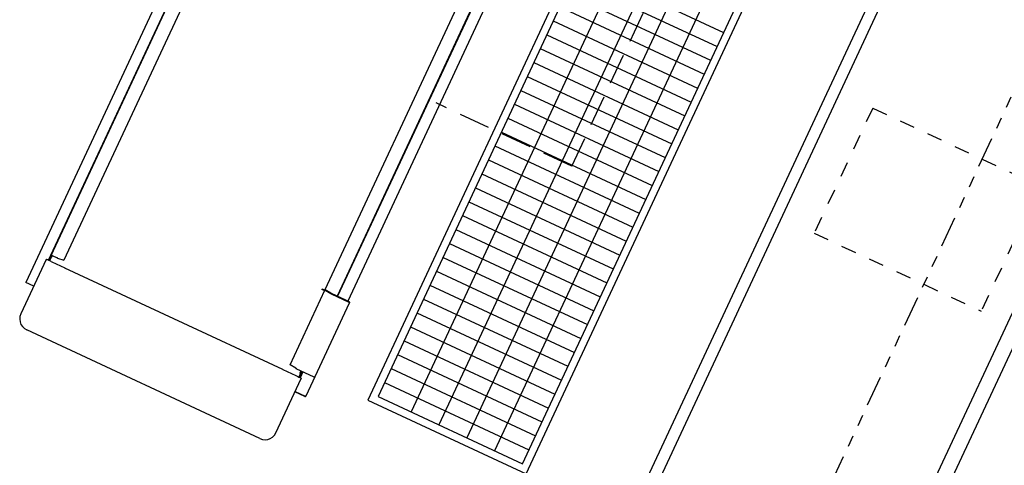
# Model space of a CAD drawing. Header units: inches. Extents: x -119 to 3951, y 0 to 4293.
# Tile 17 of 68: x 119 to 247, y 3088 to 3146. Entities that reach past the tile are written whole.
import ezdxf

# ---------------------------------------------------------------- set-up
doc = ezdxf.new("R2010")
doc.units = ezdxf.units.IN
doc.header["$LTSCALE"] = 48
doc.header["$MEASUREMENT"] = 0
for name, pattern in [('A1-DASH', [0.2383, 0.0833, -0.031, 0.031, -0.031, 0.031, -0.031]), ('L-DASH', [0.1249, 0.0833, -0.0416]), ('S-DASH', [0.082, 0.041, -0.041])]:
    doc.linetypes.add(name, pattern=pattern)
for name, color, linetype in [('200', 2, 'CONTINUOUS'), ('FS-DSH01', 1, 'S-DASH'), ('FS-DSH03', 1, 'L-DASH'), ('FS-DSHA1', 4, 'A1-DASH'), ('FS-EQPMT', 2, 'CONTINUOUS')]:
    doc.layers.add(name, color=color, linetype=linetype)

# ---------------------------------------------------------------- blocks, each defined once
blk = doc.blocks.new('QHOBART FT')
at = {"layer": 'FS-EQPMT'}
for p, q in [((5.55316, 18.32788), (5.55316, 19.48291)), ((71.55464, 19.48291), (5.55316, 19.48291)), ((9.3755, 18.32788), (1.56871, 18.32788)), ((9.42496, 18.0271), (71.55464, 18.0271)), ((9.42859, 17.96814), (71.62856, 17.96814)), ((0, -16.75317), (0, 16.75317)), ((9.4357, 17.51716), (9.40944, 15.67381)), ((9.8441, 17.93695), (9.42975, 17.93695)), ((9.8441, 17.87805), (9.43185, 17.87805)), ((9.88869, 17.85949), (9.89451, 17.85367)), ((9.93034, 17.90114), (9.93615, 17.89532)), ((9.9805, 17.87701), (10.19327, 17.87701)), ((9.9805, 17.81812), (10.19327, 17.81812)), ((10.19327, 17.84631), (10.19327, 17.1449)), ((10.19698, 17.0589), (10.2879, 16.21202)), ((9.40909, 15.65366), (9.40923, 15.67416)), ((9.40918, -15.65344), (9.40918, 15.65344)), ((71.55464, 16.19458), (10.29248, 16.19458)), ((9.40924, -15.6536), (9.40937, -15.67411)), ((9.40943, -15.6741), (9.43569, -17.51751)), ((10.30376, -17.1353), (10.39468, -16.28836)), ((10.39902, -16.27094), (21.12891, -16.27094)), ((21.03421, -16.27094), (21.03421, -15.87073)), ((21.03421, -15.87073), (21.09311, -15.87073)), ((21.1291, -16.28834), (21.03818, -17.13528)), ((21.09311, -16.27094), (21.09311, -15.87073)), ((21.138, -16.37172), (21.09541, -16.76852)), ((21.09714, -17.13332), (21.18806, -16.28638)), ((21.13954, -16.34505), (21.1379, -16.37149)), ((21.19232, -16.26898), (71.55464, -16.26898)), ((9.8441, -17.95197), (9.4292, -17.95197)), ((9.89442, -17.92777), (9.88861, -17.93357)), ((9.9805, -17.89203), (10.24721, -17.89203)), ((10.24721, -17.95093), (9.9805, -17.95093)), ((10.24721, -19.80603), (10.24721, -17.22125)), ((10.24721, -17.22125), (10.35591, -17.22125)), ((21.03421, -17.22125), (21.03421, -19.7431)), ((21.0405, -17.22125), (21.0405, -19.7431)), ((21.0405, -17.3056), (21.09311, -17.3056)), ((21.0426, -17.17699), (21.09093, -16.72685)), ((21.09091, -16.9014), (21.08788, -16.85933)), ((21.09321, -17.92096), (21.09094, -17.96757)), ((21.09114, -16.92731), (21.09136, -16.89905)), ((21.09311, -17.20276), (21.09311, -16.92773)), ((21.09311, -17.92072), (21.09311, -17.2193)), ((21.09564, -16.88566), (21.09586, -16.85737)), ((1.56871, -18.32788), (9.3755, -18.32788)), ((7.45689, -19.7431), (7.45689, -18.32788)), ((7.51579, -18.32788), (7.51579, -19.7746)), ((10.24721, -18.16705), (9.4136, -18.16705)), ((10.24721, -18.15186), (9.41528, -18.15186)), ((10.24721, -18.10144), (9.42001, -18.10144)), ((10.24721, -18.04254), (9.42393, -18.04254)), ((9.8441, -18.01086), (9.42606, -18.01086)), ((9.93607, -17.96941), (9.93026, -17.97522)), ((21.09311, -17.99829), (21.09311, -19.7431)), ((71.55464, -18.04254), (21.09311, -18.04254)), ((71.75835, -18.10144), (21.09311, -18.10144)), ((7.45689, -19.7431), (7.51579, -19.7431)), ((7.48515, -19.8211), (7.52198, -19.79031)), ((7.57868, -19.86483), (7.55095, -19.85234)), ((7.57874, -19.86493), (20.97127, -19.86493)), ((10.24721, -19.7431), (10.35591, -19.7431)), ((10.29732, -19.80603), (10.24721, -19.80603)), ((10.24721, -19.81567), (10.24721, -19.84644)), ((10.29974, -19.74298), (10.29746, -19.78965)), ((21.03174, -19.83396), (21.01136, -19.85094)), ((21.03161, -19.80769), (21.03162, -19.8337)), ((21.03421, -19.7431), (21.0405, -19.7431)), ((119.36028, -19.56934), (21.09311, -19.56934))]:
    blk.add_line(p, q, dxfattribs=at)
at = {"layer": 'FS-EQPMT', "flags": 128}
for points in [[(1.56871, 18.32788), (1.21954, 18.28839), (0.88838, 18.17212), (0.59036, 17.98413), (0.34247, 17.73523), (0.15521, 17.4361), (0.03937, 17.1037), (0, 16.75317)], [(9.40598, 18.23431), (9.39128, 18.30408), (9.3755, 18.32788)], [(9.43633, 17.62988), (9.43428, 17.81042), (9.42822, 17.97876), (9.41855, 18.12329), (9.40598, 18.23431)], [(10.19327, 17.84631), (10.19278, 17.90723), (10.19533, 17.95184), (10.19962, 17.96814)], [(9.43633, 17.62988), (9.43555, 17.51733)], [(10.19714, 17.05872), (10.19502, 17.08398), (10.19376, 17.11334), (10.19327, 17.1449)], [(10.28801, 16.21185), (10.29085, 16.19659), (10.29248, 16.19464)], [(10.39902, -16.27106), (10.39732, -16.27295), (10.39455, -16.28821)], [(21.12891, -16.28821), (21.13181, -16.27295), (21.13338, -16.27106)], [(21.13338, -16.27106), (21.13507, -16.27295), (21.13785, -16.28821), (21.13954, -16.31458), (21.13954, -16.34509)], [(21.19232, -16.2691), (21.19069, -16.271), (21.18785, -16.28619)], [(0, -16.75317), (0.03937, -17.1037), (0.15521, -17.4361), (0.34247, -17.73529), (0.59036, -17.98413), (0.88838, -18.17206), (1.21954, -18.28839), (1.56871, -18.32788)], [(9.43633, -17.62994), (9.43428, -17.81049), (9.42822, -17.97876), (9.41855, -18.12335), (9.40598, -18.23431)], [(9.43555, -17.51733), (9.43633, -17.62994)], [(10.30362, -17.13513), (10.30156, -17.16034), (10.30023, -17.18976), (10.29974, -17.22125)], [(21.03802, -17.13513), (21.0359, -17.16034), (21.03464, -17.18976), (21.03421, -17.22125)], [(21.0425, -17.17682), (21.04141, -17.18982), (21.04074, -17.20502), (21.0405, -17.22125)], [(21.06227, -16.99255), (21.08476, -16.95569), (21.09105, -16.92725)], [(21.08797, -16.8595), (21.08694, -16.81287), (21.08797, -16.76617), (21.09081, -16.72668)], [(21.09691, -17.13318), (21.09486, -17.15839), (21.09352, -17.18774), (21.09311, -17.2193)], [(21.09546, -16.85986), (21.09383, -16.83691), (21.09329, -16.81287), (21.09383, -16.78876), (21.09528, -16.76837)], [(9.40598, -18.23431), (9.39128, -18.30408), (9.3755, -18.32788)], [(21.09081, -17.96735), (21.09038, -18.0069), (21.09135, -18.03326), (21.09311, -18.04254)], [(7.55098, -19.85242), (7.52975, -19.81958), (7.51796, -19.7746)], [(10.2975, -19.78979), (10.29709, -19.82922), (10.29805, -19.85559), (10.29974, -19.86493)], [(21.01112, -19.85071), (20.9911, -19.86133), (20.97127, -19.86493)], [(21.03421, -19.7431), (21.03233, -19.77667), (21.03156, -19.80768)], [(21.0405, -19.7431), (21.03845, -19.76044), (21.03688, -19.77643), (21.03578, -19.78986)]]:
    blk.add_lwpolyline(points, dxfattribs=at)
at = {"layer": 'FS-EQPMT'}
for centre, radius, start, end in [((9.8441, 17.81512), 0.12182, 44.9997622, 89.9995244), ((9.8441, 17.81512), 0.06291, 44.9997622, 89.9995244), ((9.9805, 17.93994), 0.12182, 225.00071, 270.0004756), ((9.9805, 17.93994), 0.06291, 225.00071, 270.0004756), ((9.8441, -17.88904), 0.06291, 270.0004756, 315.0002378), ((9.9805, -18.01385), 0.12182, 89.9995244, 134.99929), ((9.9805, -18.01385), 0.06291, 89.9995244, 134.99929), ((9.8441, -17.88904), 0.12182, 270.0004756, 315.0002378), ((7.57874, -19.7431), 0.12182, 179.9990488, 269.99858), ((20.97127, -19.7431), 0.12182, 270.0004756, 0)]:
    blk.add_arc(centre, radius, start, end, dxfattribs=at)
blk = doc.blocks.new('QDW')
at = {"layer": 'FS-DSH01'}
blk.add_blockref('QHOBART FT', (0, 0), dxfattribs=at)

msp = doc.modelspace()

# ---------------------------------------------------------------- linework, layer by layer
at = {"layer": '200'}
for p, q in [((236.29, 3162.87), (190.63, 3064.97)), ((237.65, 3162.24), (192.15, 3064.67)), ((262.03, 3137.63), (220.81, 3049.24)), ((222.63, 3048.39), (263.84, 3136.78))]:
    msp.add_line(p, q, dxfattribs=at)
at = {"layer": 'FS-DSH01'}
for p, q in [((229.93, 3134.45), (222.32, 3118.14)), ((229.93, 3134.45), (251.68, 3124.31)), ((251.68, 3124.31), (244.07, 3107.99)), ((222.32, 3118.14), (244.07, 3107.99))]:
    msp.add_line(p, q, dxfattribs=at)
at = {"layer": 'FS-DSH03'}
for q in [(205.1, 3157.68), (173.06, 3135.11)]:
    msp.add_line((190.73, 3126.87), q, dxfattribs=at)
at = {"layer": 'FS-DSHA1'}
msp.add_line((209.94, 3054.31), (249.03, 3138.14), dxfattribs=at)
at = {"layer": 'FS-EQPMT'}
for p, q in [((287.74, 3361.37), (164.17, 3096.39)), ((288.22, 3360.04), (165.5, 3096.88)), ((184.79, 3086.78), (308.35, 3351.76)), ((184.31, 3088.11), (307.03, 3351.28)), ((164.17, 3096.39), (184.79, 3086.78)), ((165.5, 3096.88), (184.31, 3088.11))]:
    msp.add_line(p, q, dxfattribs=at)
at = {"layer": 'FS-EQPMT', "color": 8}
for p, q in [((292.52, 3358.04), (169.81, 3094.87)), ((296.15, 3356.35), (173.43, 3093.18)), ((299.77, 3354.66), (177.06, 3091.49)), ((303.4, 3352.97), (180.68, 3089.8)), ((191.71, 3153.07), (210.51, 3144.3)), ((190.86, 3151.26), (209.67, 3142.49)), ((190.01, 3149.44), (208.82, 3140.67)), ((189.17, 3147.63), (207.98, 3138.86)), ((188.32, 3145.82), (207.13, 3137.05)), ((187.48, 3144.01), (206.28, 3135.24)), ((186.63, 3142.19), (205.44, 3133.42)), ((185.79, 3140.38), (204.59, 3131.61)), ((184.94, 3138.57), (203.75, 3129.8)), ((184.1, 3136.76), (202.9, 3127.99)), ((183.25, 3134.94), (202.06, 3126.17)), ((182.41, 3133.13), (201.21, 3124.36)), ((181.56, 3131.32), (200.37, 3122.55)), ((180.72, 3129.51), (199.52, 3120.74)), ((179.87, 3127.69), (198.68, 3118.92)), ((179.03, 3125.88), (197.83, 3117.11)), ((178.18, 3124.07), (196.99, 3115.3)), ((177.34, 3122.25), (196.14, 3113.49)), ((176.49, 3120.44), (195.3, 3111.67)), ((175.65, 3118.63), (194.45, 3109.86)), ((174.8, 3116.82), (193.61, 3108.05)), ((173.96, 3115), (192.76, 3106.23)), ((173.11, 3113.19), (191.92, 3104.42)), ((172.26, 3111.38), (191.07, 3102.61)), ((171.42, 3109.57), (190.23, 3100.8)), ((170.57, 3107.75), (189.38, 3098.98)), ((169.73, 3105.94), (188.53, 3097.17)), ((168.88, 3104.13), (187.69, 3095.36)), ((168.04, 3102.32), (186.84, 3093.55)), ((167.19, 3100.5), (186, 3091.73)), ((166.35, 3098.69), (185.15, 3089.92))]:
    msp.add_line(p, q, dxfattribs=at)

# ---------------------------------------------------------------- block references
at = {"layer": 'FS-DSHA1', "rotation": 64.99999999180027}
msp.add_blockref('QDW', (134.91, 3098.46), dxfattribs=at)

doc.saveas('drawing.dxf')
